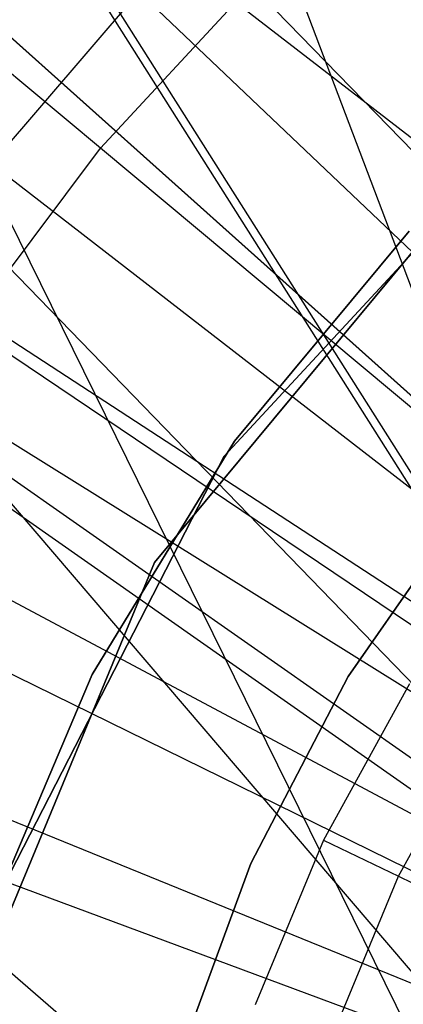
# Model space of a CAD drawing. Extents: x 0.1 to 16.1, y -7 to 7.
# Tile 49 of 108: x 7.616 to 7.718, y 0.141 to 0.403. Entities that reach past the tile are written whole.
import ezdxf

# ---------------------------------------------------------------- set-up
doc = ezdxf.new("R2010")
doc.units = 0
doc.header["$LTSCALE"] = 2.54
doc.layers.get('0').update_dxf_attribs({"color": 13, "linetype": 'CONTINUOUS'})

# ---------------------------------------------------------------- blocks, each defined once
blk = doc.blocks.new('DROPS_WOOD_C_PM_STL')
at = {"color": 0}
for p, q in [((7.80971, 0.14379, 29.37116), (6.85287, 0.81358, 29.46161)), ((6.85287, 0.81358, 29.46161), (7.82881, 0.17765, 29.37055)), ((6.85287, 0.81358, 29.46161), (7.82881, 0.17765, 29.37055)), ((7.80971, 0.14379, 29.37116), (6.85287, 0.81358, 29.46161)), ((7.80971, 0.14172, 33.37573), (7.38541, 0.81153, 33.4277)), ((7.38541, 0.81153, 33.4277), (7.78, 0.01156, 33.37779)), ((7.80971, 0.14172, 33.37573), (7.38541, 0.81153, 33.4277)), ((7.38541, 0.81153, 33.4277), (7.78, 0.01156, 33.37779)), ((7.80971, 0.13761, 41.35745), (7.38541, 0.80747, 41.30617)), ((7.80971, 0.13761, 41.35745), (7.38541, 0.80747, 41.30617)), ((6.85287, 0.80543, 45.27226), (7.80971, 0.13555, 45.36202)), ((6.85287, 0.80543, 45.27226), (7.80971, 0.13555, 45.36202)), ((6.85287, 0.80543, 45.27226), (7.78, 0.00538, 45.36089)), ((6.85287, 0.80543, 45.27226), (7.78, 0.00538, 45.36089)), ((7.89295, 0.239, 16.35412), (7.15965, 0.80445, 16.42222)), ((7.89295, 0.239, 16.35412), (7.15965, 0.80445, 16.42222)), ((7.84538, 0.19141, 16.3558), (7.15965, 0.80445, 16.42222)), ((7.84538, 0.19141, 16.3558), (7.15965, 0.80445, 16.42222)), ((7.80971, 0.13462, 16.3573), (7.15965, 0.80445, 16.42222)), ((7.80971, 0.13462, 28.34512), (7.15965, 0.80445, 28.2802)), ((7.15965, 0.80445, 28.2802), (7.7875, 0.07111, 28.34407)), ((7.80971, 0.13462, 28.34512), (7.15965, 0.80445, 28.2802)), ((7.84545, 0.1915, 28.34662), (7.15965, 0.80445, 28.2802)), ((7.84545, 0.1915, 28.34662), (7.15965, 0.80445, 28.2802)), ((7.80971, 0.13462, 16.3573), (7.15965, 0.80445, 16.42222)), ((7.15965, 0.80445, 28.2802), (7.7875, 0.07111, 28.34407)), ((7.54313, 0.8, 40.83549), (7.80284, 0.11481, 40.86592)), ((7.54313, 0.8, 40.83549), (7.80284, 0.11481, 40.86592)), ((7.63752, 0.36913, 2.32083), (7.42058, 0.55011, 2.38151)), ((7.63752, 0.36913, 2.32083), (7.42058, 0.55011, 2.38151)), ((7.60844, 0.36501, 2.22278), (7.64779, 0.41085, 2.22278)), ((7.60844, 0.36501, 2.22278), (7.64779, 0.41085, 2.22278)), ((7.63752, 0.36913, 2.32083), (7.67782, 0.41267, 2.32083)), ((7.63752, 0.36913, 2.32083), (7.67782, 0.41267, 2.32083)), ((7.64779, 0.41085, 2.22278), (7.86325, 0.20604, 2.19005)), ((7.64779, 0.41085, 2.22278), (7.86325, 0.20604, 2.19005)), ((7.87832, 0.20694, 2.28963), (7.67782, 0.41267, 2.32083)), ((7.87832, 0.20694, 2.28963), (7.67782, 0.41267, 2.32083)), ((7.76313, 0.38677, 213.39407), (7.67053, 0.28694, 213.39407)), ((7.67053, 0.28694, 213.47407), (7.76313, 0.38677, 213.47407)), ((7.67053, 0.28694, 213.47407), (7.76313, 0.38677, 213.47407)), ((7.76313, 0.38677, 213.39407), (7.67053, 0.28694, 213.39407)), ((7.65199, 0.25848, 16.033), (7.7472, 0.37315, 16.033)), ((7.7472, 0.37315, 15.973), (7.65199, 0.25848, 15.973)), ((7.65199, 0.25848, 16.033), (7.7472, 0.37315, 16.033)), ((7.7472, 0.37315, 15.973), (7.65199, 0.25848, 15.973)), ((7.60191, 0.32168, 2.32083), (7.63752, 0.36913, 2.32083)), ((7.60191, 0.32168, 2.32083), (7.63752, 0.36913, 2.32083)), ((7.85811, 0.18511, 2.28963), (7.63752, 0.36913, 2.32083)), ((7.85811, 0.18511, 2.28963), (7.63752, 0.36913, 2.32083)), ((7.60844, 0.36501, 2.22278), (7.84351, 0.18305, 2.19005)), ((7.60844, 0.36501, 2.22278), (7.84351, 0.18305, 2.19005)), ((7.72005, 0.34704, 16.03972), (7.67336, 0.29093, 16.03972)), ((7.67336, 0.29093, 14.93972), (7.72005, 0.34704, 14.93972)), ((7.72005, 0.34704, 16.03972), (7.67336, 0.29093, 16.03972)), ((7.67336, 0.29093, 14.93972), (7.72005, 0.34704, 14.93972)), ((7.84026, 0.16131, 2.28963), (7.60191, 0.32168, 2.32083)), ((7.84026, 0.16131, 2.28963), (7.60191, 0.32168, 2.32083)), ((7.57394, 0.31543, 2.22278), (7.82621, 0.15819, 2.19005)), ((7.57394, 0.31543, 2.22278), (7.82621, 0.15819, 2.19005)), ((7.67336, 0.29093, 16.03972), (7.63533, 0.22862, 16.03972)), ((7.63533, 0.22862, 14.93972), (7.67336, 0.29093, 14.93972)), ((7.67336, 0.29093, 16.03972), (7.63533, 0.22862, 16.03972)), ((7.63533, 0.22862, 14.93972), (7.67336, 0.29093, 14.93972)), ((7.67336, 0.29093, 16.03972), (7.67336, 0.29093, 14.93972)), ((7.67336, 0.29093, 16.03972), (7.67336, 0.29093, 14.93972)), ((7.67053, 0.28694, 213.39407), (7.6083, 0.16583, 213.39407)), ((7.6083, 0.16583, 213.47407), (7.67053, 0.28694, 213.47407)), ((7.6083, 0.16583, 213.47407), (7.67053, 0.28694, 213.47407)), ((7.67053, 0.28694, 213.39407), (7.6083, 0.16583, 213.39407)), ((7.67053, 0.28694, 213.39407), (7.67053, 0.28694, 213.47407)), ((7.67053, 0.28694, 213.39407), (7.67053, 0.28694, 213.47407)), ((7.73599, 0.27434, 41.34971), (7.70374, 0.22809, 41.34971)), ((7.70374, 0.22809, 40.84971), (7.73599, 0.27434, 40.84971)), ((7.73599, 0.27434, 41.34971), (7.70374, 0.22809, 41.34971)), ((7.70374, 0.22809, 40.84971), (7.73599, 0.27434, 40.84971)), ((7.73599, 0.27434, 33.88877), (7.70374, 0.22809, 33.88877)), ((7.70374, 0.22809, 33.38877), (7.73599, 0.27434, 33.38877)), ((7.73599, 0.27434, 33.88877), (7.70374, 0.22809, 33.88877)), ((7.70374, 0.22809, 33.38877), (7.73599, 0.27434, 33.38877)), ((7.82494, 0.1358, 2.28963), (7.57137, 0.27082, 2.32083)), ((7.82494, 0.1358, 2.28963), (7.57137, 0.27082, 2.32083)), ((7.54462, 0.26262, 2.22278), (7.81151, 0.1317, 2.19005)), ((7.54462, 0.26262, 2.22278), (7.81151, 0.1317, 2.19005)), ((7.59482, 0.12084, 16.033), (7.65199, 0.25848, 16.033)), ((7.65199, 0.25848, 15.973), (7.59482, 0.12084, 15.973)), ((7.59482, 0.12084, 16.033), (7.65199, 0.25848, 16.033)), ((7.65199, 0.25848, 15.973), (7.59482, 0.12084, 15.973)), ((7.65199, 0.25848, 16.033), (7.65199, 0.25848, 15.973)), ((7.65199, 0.25848, 16.033), (7.65199, 0.25848, 15.973)), ((7.63533, 0.22862, 16.03972), (7.60678, 0.16144, 16.03972)), ((7.60678, 0.16144, 14.93972), (7.63533, 0.22862, 14.93972)), ((7.63533, 0.22862, 16.03972), (7.60678, 0.16144, 16.03972)), ((7.60678, 0.16144, 14.93972), (7.63533, 0.22862, 14.93972)), ((7.63533, 0.22862, 16.03972), (7.63533, 0.22862, 14.93972)), ((7.63533, 0.22862, 16.03972), (7.63533, 0.22862, 14.93972)), ((7.70374, 0.22809, 41.34971), (7.67766, 0.1781, 41.34971)), ((7.67766, 0.1781, 40.84971), (7.70374, 0.22809, 40.84971)), ((7.70374, 0.22809, 41.34971), (7.67766, 0.1781, 41.34971)), ((7.67766, 0.1781, 40.84971), (7.70374, 0.22809, 40.84971)), ((7.70374, 0.22809, 33.88877), (7.67766, 0.1781, 33.88877)), ((7.67766, 0.1781, 33.38877), (7.70374, 0.22809, 33.38877)), ((7.70374, 0.22809, 33.88877), (7.67766, 0.1781, 33.88877)), ((7.67766, 0.1781, 33.38877), (7.70374, 0.22809, 33.38877)), ((7.70374, 0.22809, 41.34971), (7.70374, 0.22809, 40.84971)), ((7.70374, 0.22809, 41.34971), (7.70374, 0.22809, 40.84971)), ((7.70374, 0.22809, 33.88877), (7.70374, 0.22809, 33.38877)), ((7.70374, 0.22809, 33.88877), (7.70374, 0.22809, 33.38877)), ((7.72014, 0.22611, 14.93972), (7.69709, 0.1844, 14.93972)), ((7.72014, 0.22611, 14.93972), (7.69709, 0.1844, 14.93972)), ((7.81233, 0.10886, 2.28963), (7.54622, 0.21708, 2.32083)), ((7.81233, 0.10886, 2.28963), (7.54622, 0.21708, 2.32083)), ((7.71714, 0.17475, 14.94223), (7.73898, 0.21427, 14.94223)), ((7.71714, 0.17475, 14.94223), (7.73898, 0.21427, 14.94223)), ((7.5208, 0.20711, 2.22278), (7.79956, 0.10386, 2.19005)), ((7.5208, 0.20711, 2.22278), (7.79956, 0.10386, 2.19005)), ((7.69709, 0.1844, 14.93972), (7.67885, 0.14037, 14.93972)), ((7.69709, 0.1844, 14.93972), (7.67885, 0.14037, 14.93972)), ((7.69709, 0.1844, 14.93972), (7.71714, 0.17475, 14.94223)), ((7.69709, 0.1844, 14.93972), (7.71714, 0.17475, 14.94223)), ((7.67766, 0.1781, 41.34971), (7.65819, 0.12519, 41.34971)), ((7.65819, 0.12519, 40.84971), (7.67766, 0.1781, 40.84971)), ((7.67766, 0.1781, 41.34971), (7.65819, 0.12519, 41.34971)), ((7.65819, 0.12519, 40.84971), (7.67766, 0.1781, 40.84971)), ((7.67766, 0.1781, 33.88877), (7.65819, 0.12519, 33.88877)), ((7.65819, 0.12519, 33.38877), (7.67766, 0.1781, 33.38877)), ((7.67766, 0.1781, 33.88877), (7.65819, 0.12519, 33.88877)), ((7.65819, 0.12519, 33.38877), (7.67766, 0.1781, 33.38877)), ((7.67766, 0.1781, 41.34971), (7.67766, 0.1781, 40.84971)), ((7.67766, 0.1781, 41.34971), (7.67766, 0.1781, 40.84971)), ((7.67766, 0.1781, 33.88877), (7.67766, 0.1781, 33.38877)), ((7.67766, 0.1781, 33.88877), (7.67766, 0.1781, 33.38877)), ((7.69985, 0.13302, 14.94223), (7.71714, 0.17475, 14.94223)), ((7.69985, 0.13302, 14.94223), (7.71714, 0.17475, 14.94223)), ((7.71714, 0.17475, 14.94223), (7.73618, 0.16558, 14.94963)), ((7.71714, 0.17475, 14.94223), (7.73618, 0.16558, 14.94963))]:
    blk.add_line(p, q, dxfattribs=at)

msp = doc.modelspace()

# ---------------------------------------------------------------- block references
at = {"color": 0}
msp.add_blockref('DROPS_WOOD_C_PM_STL', (0, 0), dxfattribs=at)

doc.saveas('drawing.dxf')
